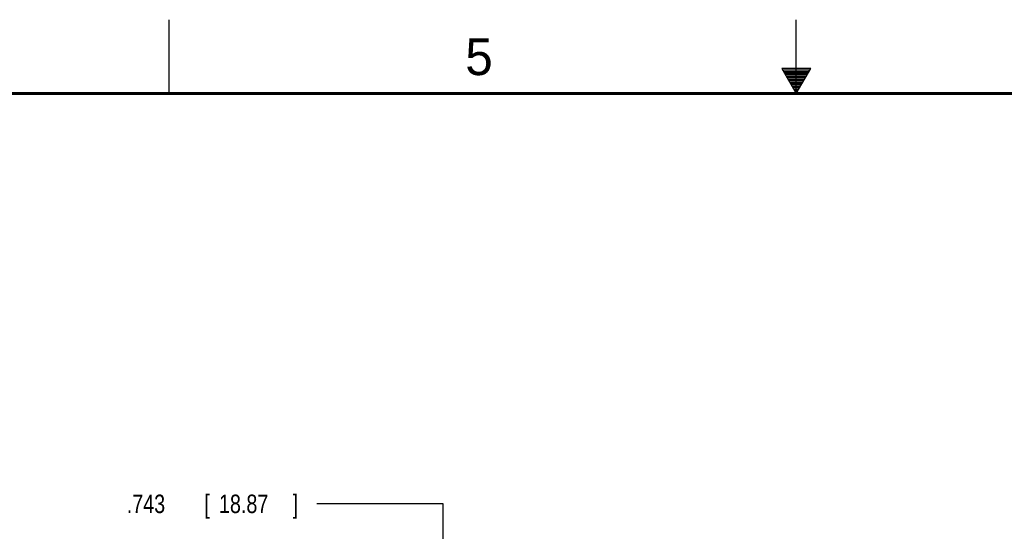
# Model space of a CAD drawing. Header units: inches. Extents: x 0 to 34, y 0 to 22.
# Tile 69 of 120: x 11.7 to 18.4, y 18.5 to 22. Entities that reach past the tile are written whole.
import ezdxf

# ---------------------------------------------------------------- set-up
doc = ezdxf.new("R2010")
doc.units = ezdxf.units.IN
doc.header["$LTSCALE"] = 1.87
doc.header["$MEASUREMENT"] = 0
doc.layers.get('0').update_dxf_attribs({"linetype": 'CONTINUOUS'})
doc.layers.add('DIMENSIONS', color=7, linetype='CONTINUOUS')
doc.styles.get("Standard").update_dxf_attribs({"font": 'txt', "width": 0.8})
doc.dimstyles.new('DIMSTYLE_1', dxfattribs={"dimtxt": 0.125, "dimasz": 0.18, "dimexe": 0.18, "dimexo": 0.0625, "dimgap": 0.09, "dimtad": 0, "dimtih": 1, "dimtoh": 1, "dimdec": 3, "dimzin": 4, "dimdsep": 46, "dimtxsty": 'STANDARD', "dimblk": '_FILLED', "dimblk1": '_FILLED', "dimblk2": '_FILLED', "dimcen": 0.09, "dimadec": 0, "dimazin": 0, "dimtp": 0.01, "dimtm": 0.01, "dimtfac": 1, "dimtdec": 3, "dimtofl": 0, "dimtmove": 0, "dimatfit": 3, "dimldrblk": '_FILLED', "dimfxl": 1, "dimtolj": 1, "dimtzin": 4, "dimarcsym": 0})

# ---------------------------------------------------------------- blocks, each defined once
blk = doc.blocks.new('_FILLED')
at = {"color": 0, "linetype": 'BYBLOCK'}
blk.add_solid([(0, 0), (-1, 0.174), (-1, -0.174)], dxfattribs=at)
blk = doc.blocks.new('*D19')
at = {"layer": 'DIMENSIONS', "color": 2, "linetype": 'CONTINUOUS'}
for p, q in [((14.6066, 18.7199), (13.7508, 18.7199)), ((14.6066, 17.6038), (14.6066, 18.7199)), ((15.3582, 17.6038), (14.4816, 17.6038)), ((18.1671, 16.861), (14.4816, 16.861)), ((14.6066, 16.861), (14.6066, 16.501))]:
    blk.add_line(p, q, dxfattribs=at)
at = {"layer": 'DIMENSIONS', "color": 2, "linetype": 'CONTINUOUS', "xscale": 0.18, "yscale": 0.18, "zscale": 0.18}
for p, rotation in [((14.6066, 17.6038), 270), ((14.6066, 16.861), 90)]:
    blk.add_blockref('_FILLED', p, dxfattribs=dict(at, rotation=rotation))
at = {"layer": 'DIMENSIONS', "color": 2, "linetype": 'CONTINUOUS', "width": 0.8}
for s, p in [('.743', (12.4633, 18.6574)), ('[', (12.9883, 18.6574)), ('18.87', (13.0883, 18.6574)), (']', (13.5883, 18.6574))]:
    blk.add_text(s, height=0.125, dxfattribs=at).set_placement(p)

msp = doc.modelspace()

# ---------------------------------------------------------------- linework, layer by layer
at = {"color": 2, "linetype": 'CONTINUOUS'}
for p, q in [((12.75, 21.5), (12.75, 22)), ((17, 21.5), (17, 22)), ((16.902, 21.6697), (17, 21.5)), ((17.098, 21.6697), (16.902, 21.6697)), ((16.9076, 21.66), (17.0924, 21.66)), ((16.9134, 21.65), (17.0866, 21.65)), ((16.9192, 21.64), (17.0808, 21.64)), ((16.925, 21.63), (17.0751, 21.63)), ((16.9307, 21.62), (17.0693, 21.62)), ((17, 21.5), (17.098, 21.6697)), ((16.9365, 21.61), (17.0635, 21.61)), ((16.9423, 21.6), (17.0578, 21.6)), ((16.9481, 21.59), (17.052, 21.59)), ((16.9538, 21.58), (17.0462, 21.58)), ((16.9596, 21.57), (17.0404, 21.57)), ((16.9654, 21.56), (17.0347, 21.56)), ((16.9712, 21.55), (17.0289, 21.55)), ((16.9769, 21.54), (17.0231, 21.54)), ((16.9827, 21.53), (17.0173, 21.53)), ((16.9885, 21.52), (17.0116, 21.52)), ((16.9942, 21.51), (17.0058, 21.51))]:
    msp.add_line(p, q, dxfattribs=at)
at = {"color": 7, "linetype": 'CONTINUOUS', "const_width": 0.02}
msp.add_lwpolyline([(33.5, 21.5), (0.5, 21.5)], dxfattribs=at)

# ---------------------------------------------------------------- texts
at = {"color": 2, "linetype": 'CONTINUOUS'}
msp.add_text('5', height=0.25, dxfattribs=at).set_placement((14.7577, 21.6247))

# ---------------------------------------------------------------- dimensions: what is measured, and where the dimension line sits
at = {"layer": 'DIMENSIONS', "color": 2, "linetype": 'CONTINUOUS'}
dim = msp.add_linear_dim(base=(14.6066, 16.861), p1=(15.3582, 17.6038), p2=(18.1671, 16.861), angle=270, dimstyle='DIMSTYLE_1', dxfattribs=at)
dim.commit()
dim.dimension.update_dxf_attribs({"geometry": '*D19', "text_midpoint": (13.0758, 18.7199), "dimtype": 160})

doc.saveas('drawing.dxf')
